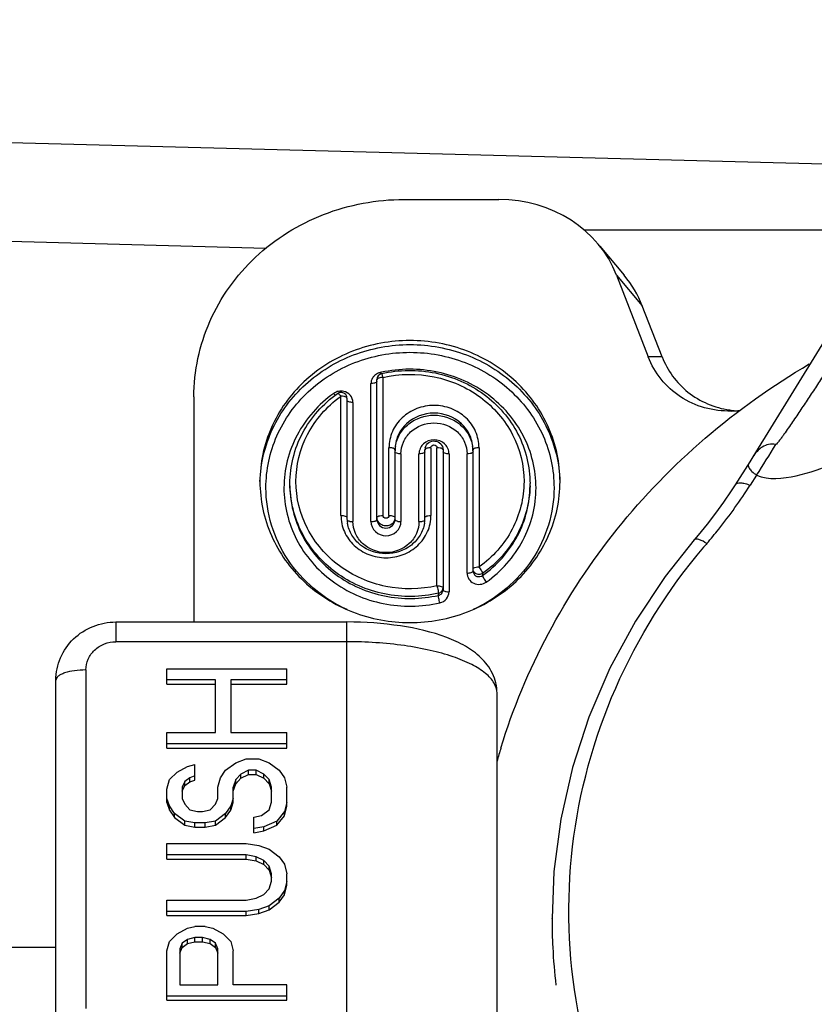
# Model space of a CAD drawing. Header units: millimetres. Extents: x 0 to 420, y 0 to 297.
# Tile 89 of 126: x 223.84 to 227.81, y 220.41 to 225.33. Entities that reach past the tile are written whole.
import ezdxf

# ---------------------------------------------------------------- set-up
doc = ezdxf.new("R2010")
doc.units = ezdxf.units.MM
doc.header["$LTSCALE"] = 23.1
doc.layers.get('0').update_dxf_attribs({"linetype": 'CONTINUOUS'})
doc.layers.add('DIM_PILOTEES', color=7, linetype='CONTINUOUS')
doc.styles.get("Standard").update_dxf_attribs({"font": 'txt', "width": 0.7})
doc.dimstyles.new('DIMSTYLE_6', dxfattribs={"dimtxt": 2.5, "dimasz": 3.5, "dimexe": 2, "dimexo": 0, "dimtad": 1, "dimdec": 0, "dimlfac": 3.333333, "dimdsep": 46, "dimtxsty": 'Standard', "dimblk": '_FILLED', "dimblk1": '_FILLED', "dimblk2": '_FILLED', "dimcen": 0.09, "dimazin": 2, "dimtp": 0.3, "dimtm": 0.3, "dimtfac": 1, "dimtdec": 0, "dimtofl": 0, "dimtmove": 0, "dimatfit": 3, "dimldrblk": '_FILLED', "dimfxl": 0, "dimtolj": 1, "dimarcsym": 0})

# ---------------------------------------------------------------- blocks, each defined once
blk = doc.blocks.new('_FILLED')
at = {"color": 0, "linetype": 'ByBlock'}
blk.add_solid([(0, 0), (-1, 0.1429), (-1, -0.1429)], dxfattribs=at)
blk = doc.blocks.new('*D11')
at = {"layer": 'DIM_PILOTEES', "color": 2, "linetype": 'Continuous'}
for p, q in [((222.123, 209.5458), (222.123, 271.0137)), ((251.2455, 228.8955), (251.2455, 271.0137)), ((222.123, 269.0137), (236.6842, 269.0137)), ((251.2455, 269.0137), (236.6842, 269.0137))]:
    blk.add_line(p, q, dxfattribs=at)
at = {"layer": 'DIM_PILOTEES', "color": 2, "linetype": 'Continuous', "xscale": 3.5, "yscale": 3.5, "zscale": 3.5, "rotation": 180}
blk.add_blockref('_FILLED', (222.123, 269.0137), dxfattribs=at)
at = {"layer": 'DIM_PILOTEES', "color": 2, "linetype": 'Continuous', "xscale": 3.5, "yscale": 3.5, "zscale": 3.5}
blk.add_blockref('_FILLED', (251.2455, 269.0137), dxfattribs=at)
at = {"layer": 'DIM_PILOTEES', "color": 2, "linetype": 'Continuous', "insert": (236.6842, 272.1387), "char_height": 2.5, "width": 5.892857, "attachment_point": 2, "line_spacing_factor": 0.9}
blk.add_mtext('{\\ftxt;\\W0.0001;\\H0.0001;\\~}{\\ftxt;\\W1.5714285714;\\H2.5; }{\\ftxt;\\W0.0001;\\H0.0001;\\~}', dxfattribs=at)

msp = doc.modelspace()

# ---------------------------------------------------------------- linework, layer by layer
at = {"color": 7, "linetype": 'Continuous'}
for p, q in [((228.5668, 224.8769), (227.5046, 223.1482)), ((222.0859, 224.763), (228.3952, 224.5977)), ((225.7609, 224.4341), (226.2348, 224.4341)), ((222.0859, 224.2697), (225.0728, 224.1914)), ((228.2001, 224.2802), (226.6619, 224.2802)), ((226.7399, 224.2014), (226.8614, 224.0556)), ((226.8236, 224.0566), (226.9821, 223.6474)), ((226.8236, 224.0566), (226.952, 223.9026)), ((227.0506, 223.648), (226.952, 223.9026)), ((225.6259, 222.8349), (225.6259, 223.5347)), ((225.6559, 223.545), (225.6559, 222.8554)), ((225.5959, 222.8247), (225.5959, 223.5142)), ((224.7109, 223.4475), (224.7109, 222.3231)), ((225.4176, 223.4562), (225.4143, 223.4596)), ((225.4459, 222.8554), (225.4459, 223.451)), ((225.4759, 223.4407), (225.4759, 222.8452)), ((225.5059, 223.4202), (225.5059, 222.8247)), ((225.6859, 222.8554), (225.6859, 223.1937)), ((225.7159, 223.1835), (225.7159, 222.8349)), ((225.8659, 222.8452), (225.8659, 223.1835)), ((225.8959, 223.1937), (225.8959, 222.8554)), ((225.9259, 222.5042), (225.9259, 223.1937)), ((225.9559, 223.1835), (225.9559, 222.4837)), ((226.1059, 222.5777), (226.1059, 223.1835)), ((226.1359, 223.1937), (226.1359, 222.5982)), ((225.7459, 223.1629), (225.7459, 222.8247)), ((225.8359, 222.8247), (225.8359, 223.1629)), ((225.9859, 223.1629), (225.9859, 222.4734)), ((226.0759, 222.5674), (226.0759, 223.1629)), ((227.4892, 223.1236), (227.4158, 223.0085)), ((227.5232, 223.0567), (227.491, 223.0064)), ((225.1909, 223.0041), (225.1909, 223.0143)), ((226.3909, 223.0041), (226.3909, 223.0143)), ((225.4909, 222.826), (225.4982, 222.825)), ((226.1541, 222.5655), (226.1541, 222.5552)), ((225.933, 222.4563), (225.933, 222.4665)), ((224.3209, 222.3231), (224.3209, 222.2244)), ((224.3209, 222.3231), (225.4759, 222.3231)), ((225.4759, 220.0588), (225.4759, 222.3231)), ((225.4759, 222.2244), (224.3209, 222.2244)), ((224.1709, 222.0834), (224.1709, 220.392)), ((224.5759, 222.0129), (224.5759, 222.0899)), ((224.5759, 222.0899), (225.1759, 222.0898)), ((225.1759, 222.0129), (225.1759, 222.0898)), ((224.0209, 220.1868), (224.0209, 222.0321)), ((224.8185, 222.0335), (224.5759, 222.0335)), ((224.5759, 222.0129), (224.8185, 222.0129)), ((224.8184, 221.7704), (224.8185, 222.0335)), ((224.895, 222.0335), (224.895, 221.7704)), ((225.1759, 222.0335), (224.895, 222.0335)), ((224.895, 222.0129), (225.1759, 222.0129)), ((226.2259, 219.3598), (226.2259, 221.9678)), ((224.5759, 221.6935), (224.5759, 221.7704)), ((224.5759, 221.7704), (224.8184, 221.7704)), ((224.895, 221.7704), (225.1759, 221.7703)), ((225.1759, 221.6934), (225.1759, 221.7703)), ((225.1759, 221.714), (224.5759, 221.714)), ((224.5759, 221.6935), (225.1759, 221.6934)), ((224.678, 221.6012), (224.7163, 221.6106)), ((224.7163, 221.5337), (224.7163, 221.6106)), ((224.8695, 221.5824), (224.9206, 221.62)), ((224.9206, 221.62), (224.9716, 221.6388)), ((224.9716, 221.6388), (225.0355, 221.6388)), ((225.0355, 221.6388), (225.0865, 221.62)), ((225.0865, 221.62), (225.1376, 221.5824)), ((224.5887, 221.5354), (224.627, 221.573)), ((224.627, 221.573), (224.678, 221.6012)), ((224.7163, 221.5542), (224.6908, 221.5448)), ((224.844, 221.5448), (224.8695, 221.5824)), ((224.9461, 221.5636), (224.9206, 221.5354)), ((224.9844, 221.5824), (224.9461, 221.5636)), ((224.9461, 221.5431), (224.9461, 221.5636)), ((224.9461, 221.5431), (224.9844, 221.5619)), ((224.9844, 221.5619), (224.9844, 221.5824)), ((225.0227, 221.5824), (224.9844, 221.5824)), ((224.9844, 221.5619), (225.0227, 221.5619)), ((225.0227, 221.5619), (225.0227, 221.5824)), ((225.061, 221.5636), (225.0227, 221.5824)), ((225.0227, 221.5619), (225.061, 221.5431)), ((225.061, 221.5431), (225.061, 221.5636)), ((225.0865, 221.5354), (225.061, 221.5636)), ((225.1376, 221.5824), (225.1631, 221.5448)), ((224.5759, 221.4884), (224.5887, 221.5354)), ((224.6653, 221.526), (224.6525, 221.4978)), ((224.6525, 221.4773), (224.6653, 221.5055)), ((224.6908, 221.5448), (224.6653, 221.526)), ((224.6653, 221.5055), (224.6653, 221.526)), ((224.6653, 221.5055), (224.6908, 221.5243)), ((224.6908, 221.5243), (224.6908, 221.5448)), ((224.6908, 221.5243), (224.7163, 221.5337)), ((224.8312, 221.4978), (224.844, 221.5448)), ((224.9206, 221.5354), (224.9078, 221.4978)), ((224.9078, 221.4773), (224.9206, 221.5149)), ((224.9206, 221.5149), (224.9461, 221.5431)), ((224.9206, 221.5149), (224.9206, 221.5354)), ((225.061, 221.5431), (225.0865, 221.5149)), ((225.0865, 221.5149), (225.0865, 221.5354)), ((225.0993, 221.4978), (225.0865, 221.5354)), ((225.0865, 221.5149), (225.0993, 221.4773)), ((225.1631, 221.5448), (225.1759, 221.4978)), ((224.5759, 221.4209), (224.5759, 221.4884)), ((224.6525, 221.4978), (224.6525, 221.4415)), ((224.8312, 221.4415), (224.8312, 221.4978)), ((224.9078, 221.4209), (224.9078, 221.4978)), ((225.0993, 221.4227), (225.0993, 221.4978)), ((225.1759, 221.4021), (225.1759, 221.4978)), ((224.5887, 221.4039), (224.5759, 221.4415)), ((224.5759, 221.4209), (224.5887, 221.3834)), ((224.6525, 221.4415), (224.6653, 221.4133)), ((224.6653, 221.4133), (224.6908, 221.3851)), ((224.7929, 221.3851), (224.8184, 221.4133)), ((224.8184, 221.4133), (224.8312, 221.4415)), ((224.9078, 221.4415), (224.895, 221.4039)), ((224.895, 221.3833), (224.9078, 221.4209)), ((225.0865, 221.3851), (225.0993, 221.4227)), ((225.1759, 221.4227), (225.1631, 221.3757)), ((224.5887, 221.3834), (224.5887, 221.4039)), ((224.6142, 221.3663), (224.5887, 221.4039)), ((224.5887, 221.3834), (224.6142, 221.3458)), ((224.6142, 221.3458), (224.6142, 221.3663)), ((224.6652, 221.3287), (224.6142, 221.3663)), ((224.6908, 221.3851), (224.7291, 221.3757)), ((224.7291, 221.3757), (224.7546, 221.3757)), ((224.7546, 221.3757), (224.7929, 221.3851)), ((224.8695, 221.3663), (224.8184, 221.3287)), ((224.895, 221.4039), (224.8695, 221.3663)), ((224.8695, 221.3458), (224.895, 221.3833)), ((224.8695, 221.3458), (224.8695, 221.3663)), ((224.895, 221.3833), (224.895, 221.4039)), ((225.0099, 221.3475), (225.0482, 221.3569)), ((225.0482, 221.3569), (225.0865, 221.3851)), ((225.1631, 221.3757), (225.1248, 221.3287)), ((225.1631, 221.3552), (225.1759, 221.4021)), ((225.1631, 221.3552), (225.1631, 221.3757)), ((224.6142, 221.3458), (224.6652, 221.3082)), ((224.6652, 221.3082), (224.6652, 221.3287)), ((224.7163, 221.3193), (224.6652, 221.3287)), ((224.6652, 221.3082), (224.7163, 221.2988)), ((224.7163, 221.2988), (224.7163, 221.3193)), ((224.7674, 221.3193), (224.7163, 221.3193)), ((224.8184, 221.3287), (224.7674, 221.3193)), ((224.7674, 221.2988), (224.7674, 221.3193)), ((224.7674, 221.2988), (224.8184, 221.3082)), ((224.8184, 221.3082), (224.8695, 221.3458)), ((224.8184, 221.3082), (224.8184, 221.3287)), ((225.0099, 221.2706), (225.0099, 221.3475)), ((225.1248, 221.3287), (225.061, 221.3005)), ((225.061, 221.28), (225.1248, 221.3082)), ((225.1248, 221.3082), (225.1631, 221.3552)), ((225.1248, 221.3082), (225.1248, 221.3287)), ((224.7163, 221.2988), (224.7674, 221.2988)), ((225.061, 221.3005), (225.0099, 221.2911)), ((225.0099, 221.2706), (225.061, 221.28)), ((225.061, 221.28), (225.061, 221.3005)), ((224.5759, 221.139), (224.5759, 221.2159)), ((224.5759, 221.2159), (224.9716, 221.2159)), ((224.9716, 221.2159), (225.0355, 221.2065)), ((224.9716, 221.1595), (224.5759, 221.1596)), ((224.9716, 221.139), (224.9716, 221.1595)), ((225.0227, 221.1502), (224.9716, 221.1595)), ((225.0355, 221.2065), (225.0865, 221.1877)), ((225.0865, 221.1877), (225.1376, 221.1501)), ((224.5759, 221.139), (224.9716, 221.139)), ((224.9716, 221.139), (225.0227, 221.1296)), ((225.0227, 221.1296), (225.0227, 221.1502)), ((225.061, 221.1314), (225.0227, 221.1502)), ((225.0227, 221.1296), (225.061, 221.1108)), ((225.061, 221.1108), (225.061, 221.1314)), ((225.0865, 221.1032), (225.061, 221.1314)), ((225.061, 221.1108), (225.0865, 221.0826)), ((225.1376, 221.1501), (225.1631, 221.1126)), ((225.1631, 221.1126), (225.1759, 221.0656)), ((225.0865, 221.0826), (225.0865, 221.1032)), ((225.0993, 221.0656), (225.0865, 221.1032)), ((225.0865, 221.0826), (225.0993, 221.0451)), ((225.0993, 221.028), (225.0993, 221.0656)), ((225.1759, 221.0075), (225.1759, 221.0656)), ((225.0865, 220.9904), (225.0993, 221.028)), ((225.1759, 221.028), (225.1631, 220.981)), ((225.0227, 220.9434), (225.061, 220.9622)), ((225.061, 220.9622), (225.0865, 220.9904)), ((225.1631, 220.981), (225.1376, 220.9434)), ((225.1631, 220.9605), (225.1759, 221.0075)), ((225.1631, 220.9605), (225.1631, 220.981)), ((224.5759, 220.8571), (224.5759, 220.934)), ((224.5759, 220.934), (224.9716, 220.934)), ((224.9716, 220.934), (225.0227, 220.9434)), ((225.1376, 220.9434), (225.0865, 220.9058)), ((225.0865, 220.8853), (225.1376, 220.9229)), ((225.1376, 220.9229), (225.1631, 220.9605)), ((225.1376, 220.9229), (225.1376, 220.9434)), ((224.9716, 220.8776), (224.5759, 220.8776)), ((225.0355, 220.887), (224.9716, 220.8776)), ((224.9716, 220.8571), (224.9716, 220.8776)), ((224.9716, 220.8571), (225.0355, 220.8665)), ((225.0865, 220.9058), (225.0355, 220.887)), ((225.0355, 220.8665), (225.0355, 220.887)), ((225.0355, 220.8665), (225.0865, 220.8853)), ((225.0865, 220.8853), (225.0865, 220.9058)), ((224.5759, 220.8571), (224.9716, 220.8571)), ((226.5008, 220.8399), (226.5008, 220.8416)), ((224.6269, 220.7649), (224.678, 220.7931)), ((224.678, 220.7931), (224.7163, 220.8025)), ((224.7674, 220.8025), (224.7163, 220.8025)), ((224.7674, 220.8025), (224.8057, 220.7931)), ((224.8057, 220.7931), (224.8567, 220.7649)), ((224.5759, 220.6803), (224.5886, 220.7273)), ((224.5886, 220.7273), (224.6269, 220.7649)), ((224.6525, 220.7179), (224.6397, 220.6897)), ((224.678, 220.7367), (224.6525, 220.7179)), ((224.6525, 220.6974), (224.6525, 220.7179)), ((224.7163, 220.7461), (224.678, 220.7367)), ((224.678, 220.7162), (224.678, 220.7367)), ((224.678, 220.7162), (224.7163, 220.7256)), ((224.7163, 220.7256), (224.7163, 220.7461)), ((224.7546, 220.7461), (224.7163, 220.7461)), ((224.7163, 220.7256), (224.7546, 220.7256)), ((224.7546, 220.7256), (224.7546, 220.7461)), ((224.7929, 220.7367), (224.7546, 220.7461)), ((224.7546, 220.7256), (224.7929, 220.7162)), ((224.7929, 220.7162), (224.7929, 220.7367)), ((224.8184, 220.7179), (224.7929, 220.7367)), ((224.8184, 220.6974), (224.8184, 220.7179)), ((224.8312, 220.6897), (224.8184, 220.7179)), ((224.8567, 220.7649), (224.895, 220.7273)), ((224.895, 220.7273), (224.9078, 220.6803)), ((224.5759, 220.4343), (224.5759, 220.6803)), ((224.6397, 220.6692), (224.6525, 220.6974)), ((224.6397, 220.6897), (224.6397, 220.5112)), ((224.6525, 220.6974), (224.678, 220.7162)), ((224.7929, 220.7162), (224.8184, 220.6974)), ((224.8184, 220.6974), (224.8312, 220.6692)), ((224.8312, 220.5112), (224.8312, 220.6897)), ((224.9078, 220.5112), (224.9078, 220.6803)), ((224.6397, 220.5112), (224.8312, 220.5112)), ((225.1759, 220.5112), (224.9078, 220.5112)), ((225.1759, 220.4343), (225.1759, 220.5112)), ((224.5759, 220.4548), (225.1759, 220.4548)), ((224.5759, 220.4343), (225.1759, 220.4343))]:
    msp.add_line(p, q, dxfattribs=at)
at = {"color": 4, "linetype": 'Continuous'}
msp.add_line((224.0209, 220.6977), (222.1418, 220.6978), dxfattribs=at)
at = {"color": 7, "linetype": 'Continuous'}
for points in [[(227.5048, 223.1486), (227.4998, 223.1405), (227.4945, 223.132), (227.4892, 223.1236)], [(227.4159, 223.0084), (227.3968, 222.9789), (227.3585, 222.9224), (227.3182, 222.8666), (227.276, 222.8117), (227.2321, 222.7577), (227.2116, 222.7335)], [(227.2116, 222.7338), (227.0663, 222.5507), (226.9176, 222.3274), (226.7901, 222.0927), (226.685, 221.8483), (226.6029, 221.596), (226.5446, 221.3379), (226.5105, 221.0758), (226.5008, 220.8416)]]:
    msp.add_lwpolyline(points, dxfattribs=at)
for centre, radius, start, end in [((227.0377, 221.2326), 2.4155, 89.6956, 91.3198), ((225.7889, 222.9265), 0.6591, 102.3332, 102.9014), ((225.6514, 223.5133), 0.0556, 142.5181, 151.3531), ((225.6532, 223.5118), 0.058, 127.3815, 142.4647), ((225.6559, 223.5347), 0.03, 102.8871, 180.0134), ((225.8899, 223.6331), 0.2564, 194.4952, 196.1162), ((225.4459, 223.4129), 0.0637, 77.0824, 89.0077), ((225.4961, 223.5349), 0.1112, 218.8986, 222.6075), ((225.4459, 223.4407), 0.03, 37.7731, 125.5464), ((225.7733, 222.9927), 0.5632, 125.5449, 126.0249), ((225.4459, 223.4407), 0.0301, 0.0692, 12.567), ((225.449, 223.4181), 0.0575, 40.0696, 42.3854), ((227.4529, 223.829), 0.4514, 261.7239, 262.8596), ((227.3845, 223.841), 0.4642, 271.4815, 277.0213), ((227.4532, 223.8313), 0.4537, 262.8617, 266.7016), ((225.8886, 223.1731), 0.1727, 170.4115, 179.967), ((225.9039, 223.1625), 0.068, 150.6815, 155.9806), ((225.9093, 223.1834), 0.0434, 166.9457, 179.9209), ((225.9179, 223.1625), 0.068, 23.8915, 29.2346), ((225.9332, 223.1731), 0.1727, 0.031, 9.5866), ((223.5916, 225.6236), 4.6952, 326.8601, 329.0686), ((225.8646, 223.0143), 0.5263, 358.8847, 359.9987), ((225.6451, 222.8453), 0.1692, 180.0336, 189.7565), ((225.6967, 222.8453), 0.1692, 350.2462, 359.9645), ((225.5059, 222.9096), 0.0849, 264.7618, 270.0057), ((229.509, 220.7966), 2.9451, 139.3474, 139.8238), ((229.2933, 220.7597), 3.188, 162.973, 164.1912), ((229.3322, 220.8415), 2.8313, 180.0331, 182.9327), ((229.3311, 220.8415), 2.8303, 182.9329, 186.7431)]:
    msp.add_arc(centre, radius, start, end, dxfattribs=at)
for centre, end_param in [((226.2348, 223.8703), 1.570796), ((226.3631, 223.7164), 0.645674)]:
    msp.add_ellipse(centre, major_axis=(0.6239, 0), ratio=0.903673, start_param=0.336691, end_param=end_param, dxfattribs=at)
for points, knots in [([(224.7109, 223.4475), (224.7109, 223.5761), (224.7668, 223.8388), (225.003, 224.1666), (225.3516, 224.3838), (225.6247, 224.4341), (225.7609, 224.4341)], [0, 0, 0, 0, 0.242779, 0.489849, 0.742863, 1, 1, 1, 1]), ([(226.5409, 223.0246), (226.5409, 223.1165), (226.501, 223.3041), (226.3324, 223.5383), (226.083, 223.6934), (225.7909, 223.7475), (225.4988, 223.6934), (225.2495, 223.5383), (225.0809, 223.3041), (225.0409, 223.1165), (225.0409, 223.0246)], [0, 0, 0, 0, 0.121393, 0.244923, 0.371428, 0.499997, 0.628565, 0.75507, 0.878604, 1, 1, 1, 1]), ([(225.0412, 223.0245), (225.044, 223.1148), (225.0882, 223.2978), (225.2579, 223.5245), (225.5042, 223.6742), (225.7909, 223.7263), (226.0777, 223.6742), (226.324, 223.5245), (226.4936, 223.2977), (226.5378, 223.1148), (226.5406, 223.0245)], [0, 0, 0, 0, 0.121412, 0.245, 0.371503, 0.5, 0.628497, 0.755, 0.878588, 1, 1, 1, 1]), ([(225.0709, 222.9938), (225.0709, 223.082), (225.1093, 223.2621), (225.2711, 223.487), (225.5105, 223.6359), (225.7909, 223.6878), (226.0713, 223.6359), (226.3107, 223.4869), (226.4726, 223.2621), (226.5109, 223.082), (226.5109, 222.9938)], [0, 0, 0, 0, 0.121394, 0.244924, 0.371428, 0.499996, 0.628565, 0.75507, 0.878604, 1, 1, 1, 1]), ([(227.9558, 223.7043), (227.9286, 223.6627), (227.8876, 223.6002), (227.8328, 223.5171), (227.7915, 223.4548), (227.757, 223.4029), (227.7292, 223.3615), (227.7082, 223.3305), (227.6871, 223.2996), (227.6693, 223.2739), (227.6548, 223.2534), (227.6438, 223.2383), (227.6344, 223.2255), (227.6266, 223.2162), (227.6222, 223.2106), (227.6191, 223.2101)], [0, 0, 0, 0, 0.249498, 0.374303, 0.499157, 0.624079, 0.686575, 0.749103, 0.811674, 0.874313, 0.905675, 0.937086, 0.968585, 0.984402, 1, 1, 1, 1]), ([(227.3965, 223.377), (227.3518, 223.3758), (227.2618, 223.3867), (227.1393, 223.4423), (227.0412, 223.5314), (226.9975, 223.6076), (226.9821, 223.6474)], [0, 0, 0, 0, 0.255299, 0.508009, 0.756189, 1, 1, 1, 1]), ([(227.0506, 223.648), (227.077, 223.5799), (227.1691, 223.4535), (227.3134, 223.3931), (227.388, 223.3823)], [0, 0, 0, 0, 0.492515, 1, 1, 1, 1]), ([(226.4209, 222.9938), (226.4209, 223.0821), (226.3764, 223.2634), (226.1928, 223.4755), (225.9325, 223.5914), (225.7396, 223.5904), (225.6481, 223.5704)], [0, 0, 0, 0, 0.242017, 0.489394, 0.743285, 1, 1, 1, 1]), ([(225.6492, 223.564), (225.7365, 223.584), (225.9212, 223.5864), (226.1712, 223.4766), (226.348, 223.2735), (226.3909, 223.0993), (226.3909, 223.0143)], [0, 0, 0, 0, 0.256015, 0.509548, 0.757193, 1, 1, 1, 1]), ([(226.2451, 221.6932), (226.3055, 221.8906), (226.4659, 222.2764), (226.8129, 222.801), (227.2555, 223.2572), (227.603, 223.5044), (227.7868, 223.6122)], [0, 0, 0, 0, 0.246191, 0.494664, 0.745916, 1, 1, 1, 1]), ([(225.6259, 223.5245), (225.6259, 223.5238), (225.6245, 223.5199), (225.6202, 223.5182), (225.6171, 223.5172)], [0, 0, 0, 0, 0.175513, 1, 1, 1, 1]), ([(225.6559, 223.545), (225.6488, 223.545), (225.6392, 223.5444), (225.6259, 223.5385), (225.6259, 223.5347)], [0, 0, 0, 0, 0.652859, 1, 1, 1, 1]), ([(225.6559, 223.545), (225.6552, 223.5476), (225.654, 223.5521), (225.6521, 223.5585), (225.6507, 223.5615), (225.6497, 223.5641), (225.6492, 223.5639)], [0, 0, 0, 0, 0.398747, 0.717121, 0.922001, 1, 1, 1, 1]), ([(225.6559, 223.545), (225.739, 223.564), (225.9146, 223.5663), (226.1522, 223.4623), (226.3202, 223.27), (226.3609, 223.1049), (226.3609, 223.0246)], [0, 0, 0, 0, 0.256668, 0.510602, 0.758006, 1, 1, 1, 1]), ([(225.4096, 223.4651), (225.3344, 223.4113), (225.2073, 223.2696), (225.1609, 223.0842), (225.1609, 222.9938)], [0, 0, 0, 0, 0.505684, 1, 1, 1, 1]), ([(225.1909, 223.0143), (225.1909, 223.1008), (225.2352, 223.2782), (225.3567, 223.4138), (225.4285, 223.4651)], [0, 0, 0, 0, 0.49492, 1, 1, 1, 1]), ([(225.2209, 223.0246), (225.2209, 223.1056), (225.2621, 223.2718), (225.3751, 223.3995), (225.4421, 223.4482)], [0, 0, 0, 0, 0.49439, 1, 1, 1, 1]), ([(225.4285, 223.4651), (225.4292, 223.4656), (225.432, 223.4648), (225.4378, 223.4603), (225.4426, 223.4551), (225.4459, 223.451)], [0, 0, 0, 0, 0.108097, 0.316223, 1, 1, 1, 1]), ([(225.4759, 223.4407), (225.4759, 223.4414), (225.4745, 223.4453), (225.4702, 223.4469), (225.4671, 223.448)], [0, 0, 0, 0, 0.175513, 1, 1, 1, 1]), ([(225.5059, 223.4202), (225.4988, 223.4202), (225.4892, 223.4207), (225.4759, 223.4266), (225.4759, 223.4304)], [0, 0, 0, 0, 0.652859, 1, 1, 1, 1]), ([(226.1359, 223.1937), (226.1359, 223.2213), (226.1239, 223.2776), (226.0734, 223.3478), (225.9986, 223.3944), (225.9109, 223.4106), (225.8233, 223.3944), (225.7485, 223.3478), (225.6979, 223.2776), (225.6859, 223.2213), (225.6859, 223.1937)], [0, 0, 0, 0, 0.121413, 0.244927, 0.371425, 0.49999, 0.628554, 0.755057, 0.878582, 1, 1, 1, 1]), ([(226.1059, 223.1835), (226.1059, 223.2074), (226.0955, 223.2561), (226.0374, 223.3373), (225.9109, 223.3864), (225.7845, 223.3373), (225.7264, 223.2561), (225.7159, 223.2074), (225.7159, 223.1835)], [0, 0, 0, 0, 0.122505, 0.247143, 0.5, 0.752857, 0.877495, 1, 1, 1, 1]), ([(225.7183, 223.2019), (225.7219, 223.2232), (225.7376, 223.2653), (225.797, 223.3329), (225.9109, 223.3722), (226.0249, 223.3329), (226.0843, 223.2653), (226.0999, 223.2232), (226.1035, 223.2019)], [0, 0, 0, 0, 0.122464, 0.247171, 0.5, 0.752829, 0.877536, 1, 1, 1, 1]), ([(225.7459, 223.1629), (225.7459, 223.1832), (225.7548, 223.2244), (225.8039, 223.2931), (225.9109, 223.3346), (226.0179, 223.2931), (226.0671, 223.2244), (226.0759, 223.1832), (226.0759, 223.1629)], [0, 0, 0, 0, 0.122512, 0.247142, 0.499981, 0.752843, 0.877491, 1, 1, 1, 1]), ([(227.5232, 223.0567), (227.5839, 223.0315), (227.7285, 223.0464), (227.9165, 223.1155), (228.1044, 223.2006), (228.2259, 223.2629), (228.2863, 223.2943)], [0, 0, 0, 0, 0.242616, 0.496107, 0.748738, 1, 1, 1, 1]), ([(225.9639, 223.2128), (225.9502, 223.2257), (225.9112, 223.241), (225.8721, 223.2259), (225.8582, 223.2131)], [0, 0, 0, 0, 0.499929, 1, 1, 1, 1]), ([(225.867, 223.1932), (225.8694, 223.2035), (225.8827, 223.223), (225.9163, 223.2312), (225.9473, 223.216), (225.9559, 223.194), (225.9559, 223.1835)], [0, 0, 0, 0, 0.24965, 0.500445, 0.750838, 1, 1, 1, 1]), ([(225.7159, 223.1835), (225.7159, 223.1842), (225.7145, 223.1881), (225.7102, 223.1897), (225.7071, 223.1907)], [0, 0, 0, 0, 0.175513, 1, 1, 1, 1]), ([(225.8959, 223.1937), (225.8888, 223.1937), (225.8792, 223.1932), (225.8659, 223.1873), (225.8659, 223.1835)], [0, 0, 0, 0, 0.652864, 1, 1, 1, 1]), ([(225.8959, 223.1937), (225.8959, 223.1974), (225.8994, 223.205), (225.9109, 223.2092), (225.9224, 223.205), (225.9259, 223.1974), (225.9259, 223.1937)], [0, 0, 0, 0, 0.244696, 0.499953, 0.755239, 1, 1, 1, 1]), ([(225.9559, 223.1835), (225.9559, 223.1842), (225.9545, 223.1881), (225.9502, 223.1897), (225.9471, 223.1907)], [0, 0, 0, 0, 0.175516, 1, 1, 1, 1]), ([(226.1359, 223.1937), (226.1288, 223.1937), (226.1192, 223.1932), (226.1059, 223.1873), (226.1059, 223.1835)], [0, 0, 0, 0, 0.652859, 1, 1, 1, 1]), ([(227.6191, 223.2101), (227.6074, 223.2119), (227.5835, 223.2119), (227.5403, 223.1943), (227.5166, 223.1677), (227.5048, 223.1485)], [0, 0, 0, 0, 0.259438, 0.507182, 1, 1, 1, 1]), ([(225.7459, 223.1629), (225.7388, 223.1629), (225.7292, 223.1635), (225.7159, 223.1694), (225.7159, 223.1732)], [0, 0, 0, 0, 0.652859, 1, 1, 1, 1]), ([(225.8659, 223.1732), (225.8659, 223.1725), (225.8645, 223.1686), (225.8602, 223.167), (225.8571, 223.166)], [0, 0, 0, 0, 0.175513, 1, 1, 1, 1]), ([(225.9859, 223.1629), (225.9788, 223.1629), (225.9692, 223.1635), (225.9559, 223.1694), (225.9559, 223.1732)], [0, 0, 0, 0, 0.652859, 1, 1, 1, 1]), ([(226.1059, 223.1732), (226.1059, 223.171), (226.1003, 223.1663), (226.0947, 223.1651), (226.0909, 223.1643)], [0, 0, 0, 0, 0.359621, 1, 1, 1, 1]), ([(227.4851, 223.1172), (227.4829, 223.1137), (227.4802, 223.1044), (227.4866, 223.0887), (227.5015, 223.0725), (227.515, 223.0622), (227.5232, 223.0567)], [0, 0, 0, 0, 0.158848, 0.348085, 0.622736, 1, 1, 1, 1]), ([(225.0409, 223.0246), (225.0409, 222.9327), (225.0809, 222.7451), (225.2494, 222.5109), (225.4988, 222.3558), (225.7909, 222.3017), (226.083, 222.3557), (226.3324, 222.5109), (226.501, 222.7451), (226.5409, 222.9327), (226.5409, 223.0246)], [0, 0, 0, 0, 0.121393, 0.244923, 0.371428, 0.499997, 0.628565, 0.75507, 0.878604, 1, 1, 1, 1]), ([(225.4761, 222.3853), (225.4164, 222.4126), (225.3046, 222.4829), (225.1735, 222.6289), (225.09, 222.8036), (225.0709, 222.9309), (225.0709, 222.9938)], [0, 0, 0, 0, 0.25578, 0.507271, 0.754798, 1, 1, 1, 1]), ([(225.1609, 222.9938), (225.1609, 222.905), (225.2059, 222.7226), (225.3916, 222.51), (225.6542, 222.395), (225.8483, 222.3976), (225.9401, 222.4186)], [0, 0, 0, 0, 0.241994, 0.489398, 0.743332, 1, 1, 1, 1]), ([(225.933, 222.4665), (225.8456, 222.4465), (225.6607, 222.444), (225.4106, 222.5535), (225.2338, 222.756), (225.1909, 222.9297), (225.1909, 223.0143)], [0, 0, 0, 0, 0.256666, 0.510602, 0.758008, 1, 1, 1, 1]), ([(225.1909, 223.0041), (225.1909, 222.9195), (225.2338, 222.7458), (225.4106, 222.5433), (225.6607, 222.4338), (225.8456, 222.4363), (225.933, 222.4563)], [0, 0, 0, 0, 0.241992, 0.489398, 0.743334, 1, 1, 1, 1]), ([(225.9259, 222.5042), (225.8428, 222.4852), (225.6672, 222.4828), (225.4296, 222.5868), (225.2617, 222.7792), (225.2209, 222.9442), (225.2209, 223.0246)], [0, 0, 0, 0, 0.256668, 0.510602, 0.758006, 1, 1, 1, 1]), ([(226.5109, 222.9938), (226.5109, 222.9309), (226.4918, 222.8037), (226.4085, 222.6291), (226.2775, 222.4831), (226.1657, 222.4128), (226.1061, 222.3855)], [0, 0, 0, 0, 0.245206, 0.492731, 0.744219, 1, 1, 1, 1]), ([(226.3609, 223.0246), (226.3609, 222.9428), (226.3189, 222.775), (226.204, 222.6468), (226.1359, 222.5982)], [0, 0, 0, 0, 0.494316, 1, 1, 1, 1]), ([(226.3908, 223.0041), (226.3892, 222.9197), (226.3434, 222.7474), (226.2243, 222.6157), (226.1541, 222.5655)], [0, 0, 0, 0, 0.494363, 1, 1, 1, 1]), ([(226.1541, 222.5552), (226.2257, 222.6064), (226.3467, 222.7414), (226.3909, 222.918), (226.3909, 223.0041)], [0, 0, 0, 0, 0.505684, 1, 1, 1, 1]), ([(226.1722, 222.5225), (226.2474, 222.5763), (226.3745, 222.718), (226.4209, 222.9034), (226.4209, 222.9938)], [0, 0, 0, 0, 0.505684, 1, 1, 1, 1]), ([(227.2747, 222.7153), (227.2948, 222.7387), (227.372, 222.8318), (227.4427, 222.9304), (227.491, 223.0064)], [0, 0, 0, 0, 0.255143, 1, 1, 1, 1]), ([(227.4159, 223.0084), (227.4211, 223.0165), (227.4421, 223.0201), (227.4668, 223.0149), (227.4828, 223.0098), (227.491, 223.0064)], [0, 0, 0, 0, 0.368894, 0.662318, 1, 1, 1, 1]), ([(225.4459, 222.8554), (225.4531, 222.8554), (225.4626, 222.8549), (225.4759, 222.849), (225.4759, 222.8452)], [0, 0, 0, 0, 0.652859, 1, 1, 1, 1]), ([(225.4459, 222.8554), (225.4459, 222.8279), (225.4579, 222.7716), (225.5085, 222.7013), (225.5833, 222.6548), (225.6709, 222.6386), (225.7585, 222.6548), (225.8333, 222.7013), (225.8839, 222.7716), (225.8959, 222.8279), (225.8959, 222.8554)], [0, 0, 0, 0, 0.121413, 0.244927, 0.371425, 0.49999, 0.628554, 0.755057, 0.878582, 1, 1, 1, 1]), ([(225.477, 222.8322), (225.4774, 222.8317), (225.4796, 222.8297), (225.4824, 222.8284), (225.4847, 222.8277)], [0, 0, 0, 0, 0.198015, 1, 1, 1, 1]), ([(225.5959, 222.8247), (225.6031, 222.8247), (225.6126, 222.8252), (225.6259, 222.8311), (225.6259, 222.8349)], [0, 0, 0, 0, 0.652859, 1, 1, 1, 1]), ([(225.6259, 222.8452), (225.6259, 222.8474), (225.6315, 222.8521), (225.6371, 222.8533), (225.6409, 222.8541)], [0, 0, 0, 0, 0.359696, 1, 1, 1, 1]), ([(225.6259, 222.8349), (225.6259, 222.824), (225.6363, 222.801), (225.6709, 222.7884), (225.7055, 222.801), (225.7159, 222.824), (225.7159, 222.8349)], [0, 0, 0, 0, 0.244534, 0.5, 0.755466, 1, 1, 1, 1]), ([(225.706, 222.8186), (225.7007, 222.8125), (225.6862, 222.803), (225.6607, 222.8018), (225.6379, 222.8132), (225.6291, 222.8278), (225.6271, 222.8354)], [0, 0, 0, 0, 0.249975, 0.50487, 0.756263, 1, 1, 1, 1]), ([(225.6859, 222.8554), (225.6859, 222.8518), (225.6824, 222.8441), (225.6709, 222.8399), (225.6594, 222.8441), (225.6559, 222.8518), (225.6559, 222.8554)], [0, 0, 0, 0, 0.244696, 0.499953, 0.755239, 1, 1, 1, 1]), ([(225.6859, 222.8554), (225.6931, 222.8554), (225.7026, 222.8549), (225.7159, 222.849), (225.7159, 222.8452)], [0, 0, 0, 0, 0.652864, 1, 1, 1, 1]), ([(225.7159, 222.8349), (225.7159, 222.8342), (225.7173, 222.8303), (225.7216, 222.8287), (225.7247, 222.8277)], [0, 0, 0, 0, 0.175513, 1, 1, 1, 1]), ([(225.8359, 222.8247), (225.842, 222.8247), (225.8518, 222.8257), (225.8623, 222.8291), (225.8648, 222.8322)], [0, 0, 0, 0, 0.603128, 1, 1, 1, 1]), ([(225.8659, 222.8452), (225.8659, 222.8473), (225.8715, 222.8521), (225.8771, 222.8533), (225.8809, 222.8541)], [0, 0, 0, 0, 0.359621, 1, 1, 1, 1]), ([(225.8635, 222.8166), (225.8599, 222.7956), (225.8442, 222.7541), (225.7849, 222.6871), (225.6709, 222.6481), (225.557, 222.6871), (225.4976, 222.7541), (225.482, 222.7956), (225.4784, 222.8166)], [0, 0, 0, 0, 0.121244, 0.245572, 0.499995, 0.754423, 0.878754, 1, 1, 1, 1]), ([(225.8359, 222.8247), (225.8359, 222.8044), (225.8271, 222.7632), (225.7779, 222.6945), (225.6709, 222.653), (225.5639, 222.6945), (225.5148, 222.7632), (225.5059, 222.8044), (225.5059, 222.8247)], [0, 0, 0, 0, 0.122513, 0.247147, 0.499989, 0.752837, 0.877481, 1, 1, 1, 1]), ([(225.5959, 222.8247), (225.5959, 222.8065), (225.6133, 222.7682), (225.6709, 222.747), (225.7285, 222.7681), (225.7459, 222.8065), (225.7459, 222.8247)], [0, 0, 0, 0, 0.244507, 0.499984, 0.755468, 1, 1, 1, 1]), ([(227.2746, 222.7153), (227.262, 222.7232), (227.2448, 222.7338), (227.2167, 222.7393), (227.2117, 222.7336)], [0, 0, 0, 0, 0.662771, 1, 1, 1, 1]), ([(229.6957, 217.956), (229.4065, 217.956), (228.9701, 218.0136), (228.4235, 218.2013), (227.9125, 218.4571), (227.3525, 218.8983), (226.9404, 219.4741), (226.7237, 219.984), (226.5851, 220.5146), (226.5629, 221.2078), (226.7829, 222.0118), (227.0803, 222.4852), (227.2588, 222.6966)], [0, 0, 0, 0, 0.129516, 0.194057, 0.2582, 0.384673, 0.508991, 0.570616, 0.631916, 0.753767, 0.876106, 1, 1, 1, 1]), ([(226.1059, 222.5879), (226.1059, 222.5901), (226.1115, 222.5949), (226.1171, 222.5961), (226.1209, 222.5968)], [0, 0, 0, 0, 0.359621, 1, 1, 1, 1]), ([(226.1541, 222.5655), (226.1541, 222.5674), (226.1524, 222.5723), (226.1469, 222.5835), (226.1407, 222.5923), (226.1359, 222.5982)], [0, 0, 0, 0, 0.153812, 0.394754, 1, 1, 1, 1]), ([(226.0759, 222.5674), (226.0831, 222.5674), (226.0926, 222.568), (226.1059, 222.5739), (226.1059, 222.5777)], [0, 0, 0, 0, 0.652859, 1, 1, 1, 1]), ([(226.0759, 222.5674), (226.0759, 222.5571), (226.0825, 222.5356), (226.1083, 222.5141), (226.1417, 222.5084), (226.1634, 222.5162), (226.1722, 222.5225)], [0, 0, 0, 0, 0.241736, 0.490694, 0.746012, 1, 1, 1, 1]), ([(226.1067, 222.5715), (226.1088, 222.5625), (226.1244, 222.5461), (226.1463, 222.5497), (226.1541, 222.5552)], [0, 0, 0, 0, 0.491917, 1, 1, 1, 1]), ([(226.1359, 222.5598), (226.1295, 222.5598), (226.1166, 222.5636), (226.1086, 222.5747), (226.1069, 222.5807)], [0, 0, 0, 0, 0.508833, 1, 1, 1, 1]), ([(226.1541, 222.5552), (226.1541, 222.5533), (226.1557, 222.5485), (226.1613, 222.5373), (226.1674, 222.5285), (226.1722, 222.5225)], [0, 0, 0, 0, 0.153812, 0.394754, 1, 1, 1, 1]), ([(225.9259, 222.5042), (225.9278, 222.4968), (225.9304, 222.4843), (225.933, 222.4717), (225.933, 222.4665)], [0, 0, 0, 0, 0.597973, 1, 1, 1, 1]), ([(225.9259, 222.5042), (225.9331, 222.5042), (225.9426, 222.5036), (225.9559, 222.4977), (225.9559, 222.4939)], [0, 0, 0, 0, 0.652859, 1, 1, 1, 1]), ([(225.933, 222.4665), (225.9383, 222.4678), (225.9482, 222.4729), (225.9539, 222.4826), (225.9552, 222.4877)], [0, 0, 0, 0, 0.508044, 1, 1, 1, 1]), ([(225.933, 222.4563), (225.9393, 222.4577), (225.9511, 222.4645), (225.9559, 222.4775), (225.9559, 222.4837)], [0, 0, 0, 0, 0.509436, 1, 1, 1, 1]), ([(225.9401, 222.4186), (225.9382, 222.426), (225.9356, 222.4385), (225.933, 222.4511), (225.933, 222.4563)], [0, 0, 0, 0, 0.597973, 1, 1, 1, 1]), ([(225.9401, 222.4186), (225.9526, 222.4215), (225.9763, 222.4351), (225.9859, 222.461), (225.9859, 222.4734)], [0, 0, 0, 0, 0.509434, 1, 1, 1, 1]), ([(225.9559, 222.4837), (225.9559, 222.483), (225.9573, 222.4791), (225.9616, 222.4775), (225.9647, 222.4764)], [0, 0, 0, 0, 0.175513, 1, 1, 1, 1]), ([(224.0209, 222.0321), (224.0209, 222.0703), (224.0369, 222.1477), (224.1045, 222.2444), (224.2042, 222.3083), (224.2822, 222.3231), (224.3209, 222.3231)], [0, 0, 0, 0, 0.248327, 0.497564, 0.74822, 1, 1, 1, 1]), ([(226.2259, 221.9678), (226.2259, 222.0016), (226.2097, 222.0687), (226.1486, 222.1483), (226.0672, 222.206), (225.9341, 222.2661), (225.7344, 222.3114), (225.5656, 222.3231), (225.4759, 222.3231)], [0, 0, 0, 0, 0.112096, 0.219668, 0.326313, 0.440145, 0.702493, 1, 1, 1, 1]), ([(224.1709, 222.0834), (224.1709, 222.1018), (224.1789, 222.1393), (224.2126, 222.1862), (224.2624, 222.2172), (224.3014, 222.2244), (224.3209, 222.2244)], [0, 0, 0, 0, 0.242814, 0.489851, 0.742827, 1, 1, 1, 1]), ([(226.2259, 221.9678), (226.2259, 221.9852), (226.2131, 222.0241), (226.1659, 222.0723), (226.095, 222.1155), (226.0015, 222.1531), (225.8885, 222.184), (225.712, 222.2156), (225.5718, 222.2244), (225.4759, 222.2244)], [0, 0, 0, 0, 0.062195, 0.139025, 0.237298, 0.357986, 0.498979, 0.656399, 1, 1, 1, 1]), ([(224.1709, 222.0834), (224.1517, 222.0834), (224.1159, 222.0811), (224.074, 222.0725), (224.047, 222.0615), (224.0302, 222.0517), (224.0209, 222.0397), (224.0209, 222.0321)], [0, 0, 0, 0, 0.344912, 0.64406, 0.765218, 0.863847, 1, 1, 1, 1])]:
    msp.add_open_spline(points, degree=3, knots=knots, dxfattribs=at)
for points in [[(225.6026, 223.54), (225.5983, 223.5322), (225.5959, 223.5231), (225.5959, 223.5142)], [(225.6417, 223.569), (225.6332, 223.567), (225.6249, 223.5632), (225.618, 223.5579)], [(225.4214, 223.4716), (225.4173, 223.4699), (225.4133, 223.4677), (225.4096, 223.4651)], [(225.447, 223.4765), (225.4383, 223.4767), (225.4294, 223.475), (225.4214, 223.4716)], [(225.4915, 223.4569), (225.4833, 223.4658), (225.4719, 223.4722), (225.4602, 223.4749)], [(225.6109, 223.5156), (225.606, 223.5146), (225.6009, 223.5142), (225.5959, 223.5142)], [(225.6171, 223.5172), (225.6151, 223.5165), (225.613, 223.516), (225.6109, 223.5156)], [(225.4609, 223.4496), (225.456, 223.4506), (225.4509, 223.451), (225.4459, 223.451)], [(225.4671, 223.448), (225.4651, 223.4486), (225.463, 223.4492), (225.4609, 223.4496)], [(225.4752, 223.4472), (225.4743, 223.4515), (225.4723, 223.4556), (225.4696, 223.4591)], [(225.5059, 223.4202), (225.5059, 223.4326), (225.501, 223.4456), (225.493, 223.4551)], [(225.7009, 223.1924), (225.696, 223.1933), (225.6909, 223.1937), (225.6859, 223.1937)], [(225.7071, 223.1907), (225.7051, 223.1914), (225.703, 223.1919), (225.7009, 223.1924)], [(225.8418, 223.1902), (225.838, 223.1817), (225.8359, 223.1722), (225.8359, 223.1629)], [(225.8582, 223.2131), (225.8528, 223.2081), (225.8482, 223.2022), (225.8446, 223.1958)], [(225.9409, 223.1923), (225.936, 223.1933), (225.9309, 223.1937), (225.9259, 223.1937)], [(225.9471, 223.1907), (225.9451, 223.1914), (225.943, 223.1919), (225.9409, 223.1923)], [(225.9773, 223.1957), (225.9738, 223.202), (225.9692, 223.2078), (225.9639, 223.2128)], [(225.9859, 223.1629), (225.9859, 223.1722), (225.9839, 223.1816), (225.9801, 223.1901)], [(225.8509, 223.1643), (225.846, 223.1634), (225.8409, 223.1629), (225.8359, 223.1629)], [(225.8571, 223.166), (225.8551, 223.1653), (225.853, 223.1647), (225.8509, 223.1643)], [(226.0909, 223.1643), (226.086, 223.1633), (226.0809, 223.1629), (226.0759, 223.1629)], [(225.6271, 222.8354), (225.6263, 222.8386), (225.6259, 222.8419), (225.6259, 222.8452)], [(225.6409, 222.8541), (225.6458, 222.855), (225.6509, 222.8554), (225.6559, 222.8554)], [(225.7159, 222.8452), (225.7159, 222.8357), (225.7121, 222.8258), (225.706, 222.8186)], [(225.8809, 222.8541), (225.8858, 222.855), (225.8909, 222.8554), (225.8959, 222.8554)], [(225.4847, 222.8277), (225.4867, 222.827), (225.4888, 222.8265), (225.4909, 222.826)], [(225.7247, 222.8277), (225.7267, 222.827), (225.7288, 222.8264), (225.7309, 222.826)], [(225.7309, 222.826), (225.7358, 222.8251), (225.7409, 222.8247), (225.7459, 222.8247)], [(226.1069, 222.5807), (226.1063, 222.583), (226.1059, 222.5855), (226.1059, 222.5879)], [(226.1209, 222.5968), (226.1258, 222.5978), (226.1309, 222.5982), (226.1359, 222.5982)], [(226.1059, 222.5777), (226.1059, 222.5756), (226.1062, 222.5735), (226.1067, 222.5715)], [(226.1541, 222.5655), (226.1489, 222.5618), (226.1423, 222.5598), (226.1359, 222.5598)], [(225.9552, 222.4877), (225.9557, 222.4898), (225.9559, 222.4919), (225.9559, 222.4939)], [(225.9647, 222.4764), (225.9667, 222.4757), (225.9688, 222.4752), (225.9709, 222.4748)], [(225.9709, 222.4748), (225.9758, 222.4738), (225.9809, 222.4734), (225.9859, 222.4734)]]:
    msp.add_open_spline(points, degree=3, dxfattribs=at)

# ---------------------------------------------------------------- dimensions: what is measured, and where the dimension line sits
at = {"layer": 'DIM_PILOTEES', "color": 2, "linetype": 'Continuous'}
dim = msp.add_linear_dim(base=(222.123, 269.0137), p1=(251.2455, 228.8955), p2=(222.123, 209.5458), angle=180, text='{\\ftxt;\\W0.0001;\\H0.0001;\\~}{\\ftxt;\\W1.5714285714;\\H2.5; }{\\ftxt;\\W0.0001;\\H0.0001;\\~}', dimstyle='DIMSTYLE_6', dxfattribs=at)
dim.commit()
dim.dimension.update_dxf_attribs({"geometry": '*D11', "text_midpoint": (236.3271, 269.0137), "dimtype": 160})

doc.saveas('drawing.dxf')
